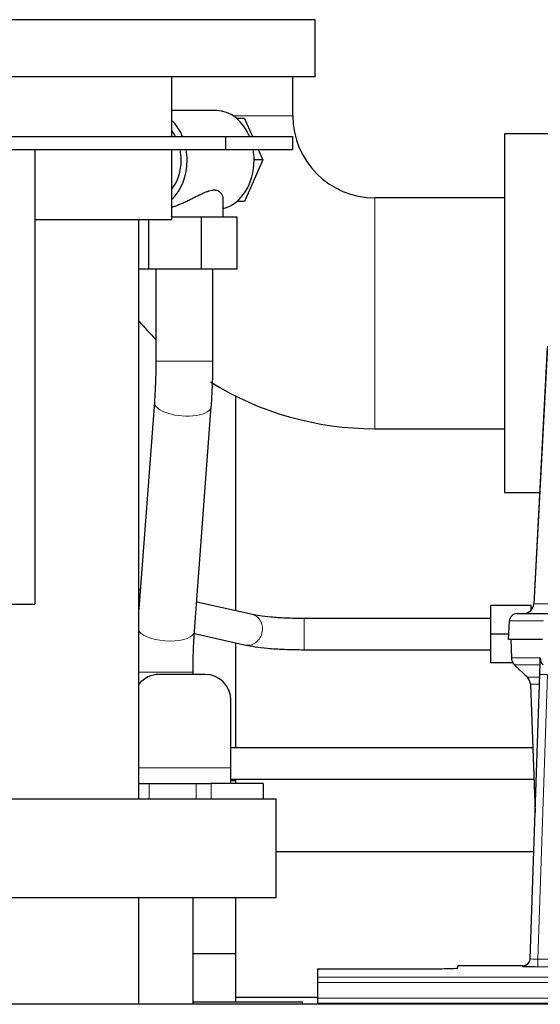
# Model space of a CAD drawing. Header units: inches. Extents: x 0 to 29700, y -16 to 21000.
# Tile 72 of 186: x 2621 to 2821, y 18412 to 18791. Entities that reach past the tile are written whole.
import ezdxf

# ---------------------------------------------------------------- set-up
doc = ezdxf.new("R2010")
doc.units = ezdxf.units.IN
doc.layers.add('254', color=7, linetype='Continuous', true_color=0xffffff)

msp = doc.modelspace()

# ---------------------------------------------------------------- linework, layer by layer
at = {"layer": '254', "color": 2, "linetype": 'Continuous', "lineweight": 25}
for p, q in [((2734.583, 18790.632), (2484.583, 18790.632)), ((2734.583, 18768.632), (2734.583, 18790.632)), ((2734.583, 18768.632), (2484.583, 18768.632)), ((2679.433, 18745.633), (2679.433, 18768.632)), ((2726.033, 18753.633), (2726.033, 18768.635)), ((2696.561, 18755.632), (2679.433, 18755.632)), ((2707.398, 18752.632), (2704.411, 18752.632)), ((2707.398, 18752.632), (2710.494, 18745.633)), ((2555.488, 18745.633), (2700.13, 18745.633)), ((2700.13, 18745.633), (2725.841, 18745.633)), ((2700.13, 18745.633), (2700.13, 18740.633)), ((2725.841, 18745.633), (2725.841, 18740.633)), ((2825.583, 18746.633), (2807.583, 18746.633)), ((2807.583, 18746.633), (2807.583, 18677.633)), ((2555.488, 18740.633), (2700.13, 18740.633)), ((2626.593, 18740.633), (2626.593, 18565.633)), ((2679.433, 18713.632), (2679.433, 18740.634)), ((2700.13, 18740.633), (2725.841, 18740.633)), ((2712.705, 18740.633), (2714.475, 18736.632)), ((2714.475, 18736.632), (2707.398, 18720.632)), ((2714.475, 18736.632), (2711.116, 18736.632)), ((2699.252, 18714.632), (2699.252, 18721.505)), ((2707.398, 18720.632), (2704.411, 18720.632)), ((2807.583, 18722.083), (2757.583, 18722.083)), ((2679.433, 18713.632), (2626.588, 18713.632)), ((2666.733, 18490.632), (2666.733, 18713.632)), ((2670.507, 18694.632), (2670.507, 18713.632)), ((2690.881, 18714.632), (2679.433, 18714.632)), ((2704.627, 18714.632), (2690.881, 18714.632)), ((2690.881, 18694.632), (2690.881, 18714.632)), ((2704.627, 18694.632), (2704.627, 18714.632)), ((2670.507, 18694.632), (2666.733, 18694.632)), ((2690.881, 18694.632), (2670.507, 18694.632)), ((2673.252, 18694.632), (2673.252, 18659.173)), ((2704.627, 18694.632), (2690.881, 18694.632)), ((2695.252, 18659.173), (2695.252, 18694.632)), ((2807.583, 18677.633), (2807.583, 18608.633)), ((2824.081, 18665.008), (2818.806, 18565.816)), ((2672.691, 18643.409), (2666.733, 18563.881)), ((2704.083, 18563.091), (2704.083, 18645.714)), ((2688.144, 18555.198), (2694.629, 18641.765)), ((2757.583, 18633.183), (2807.583, 18633.183)), ((2807.583, 18608.633), (2821.083, 18608.633)), ((2667.291, 18571.344), (2666.732, 18571.469)), ((2615.023, 18565.633), (2626.593, 18565.633)), ((2710.545, 18561.637), (2688.988, 18566.475)), ((2802.283, 18554.133), (2802.283, 18565.133)), ((2817.783, 18565.133), (2802.283, 18565.133)), ((2817.783, 18563.335), (2817.783, 18565.133)), ((2802.283, 18560.133), (2730.396, 18560.133)), ((2812.435, 18562.028), (2825.546, 18562.028)), ((2809.425, 18559.187), (2809.044, 18552.028)), ((2688.098, 18554.376), (2707.917, 18549.929)), ((2802.283, 18543.133), (2802.283, 18554.133)), ((2809.156, 18554.133), (2802.283, 18554.133)), ((2704.083, 18510.342), (2704.083, 18550.792)), ((2822.178, 18552.028), (2809.06, 18552.028)), ((2809.985, 18552.028), (2810.233, 18545.018)), ((2730.396, 18548.133), (2802.283, 18548.133)), ((2810.778, 18543.133), (2802.283, 18543.133)), ((2811.646, 18542.013), (2816.435, 18537.455)), ((2692.162, 18538.633), (2674.562, 18538.633)), ((2687.583, 18538.633), (2687.583, 18539.434)), ((2817.473, 18429.173), (2821.162, 18538.55)), ((2817.594, 18534.799), (2819.373, 18485.525)), ((2702.162, 18502.633), (2702.162, 18528.633)), ((2702.162, 18496.633), (2702.162, 18502.633)), ((2666.732, 18496.633), (2670.73, 18496.633)), ((2670.73, 18496.633), (2688.854, 18496.633)), ((2688.854, 18496.633), (2694.562, 18496.633)), ((2714.562, 18496.633), (2694.562, 18496.633)), ((2702.16, 18497.77), (2704.082, 18497.77)), ((2704.083, 18496.633), (2704.083, 18498.345)), ((2714.562, 18496.633), (2714.562, 18490.633)), ((2719.583, 18452.632), (2719.583, 18490.747)), ((2818.862, 18470.297), (2719.624, 18470.297)), ((2719.583, 18452.632), (2499.583, 18452.632)), ((2666.733, 18411.633), (2666.733, 18452.632)), ((2687.583, 18411.634), (2687.583, 18452.634)), ((2704.083, 18414.288), (2704.083, 18452.632)), ((2687.582, 18431.233), (2704.082, 18431.233)), ((2817.466, 18429.039), (2817.473, 18429.173)), ((2735.582, 18425.327), (2735.582, 18422.053)), ((2735.582, 18425.327), (2779.582, 18425.327)), ((2814.485, 18426.407), (2789.582, 18426.407)), ((2789.582, 18425.589), (2789.582, 18426.407)), ((2735.582, 18422.053), (2735.582, 18419.984)), ((2735.582, 18419.984), (2735.582, 18413.958)), ((2687.583, 18412.633), (2729.583, 18412.633)), ((2704.083, 18412.63), (2704.083, 18414.288)), ((2735.602, 18414.288), (2704.083, 18414.288)), ((2729.583, 18412.633), (2729.583, 18411.63)), ((2735.582, 18413.958), (2735.582, 18412.028)), ((2735.582, 18412.028), (2735.582, 18411.633)), ((2735.582, 18412.028), (3223.582, 18412.028)), ((3710.083, 18411.633), (2494.083, 18411.633))]:
    msp.add_line(p, q, dxfattribs=at)
at = {"layer": '254', "color": 110, "linetype": 'Continuous', "lineweight": 13}
for p, q in [((2726.033, 18753.633), (2703.058, 18753.633)), ((2757.583, 18722.083), (2757.583, 18677.633)), ((2757.583, 18677.633), (2757.583, 18633.183)), ((2824.066, 18664.514), (2818.819, 18565.819)), ((2673.252, 18659.173), (2695.252, 18659.173)), ((2672.692, 18643.423), (2672.691, 18643.409)), ((2818.819, 18565.819), (2831.885, 18565.819)), ((2730.396, 18548.133), (2730.396, 18560.133)), ((2809.441, 18559.185), (2809.06, 18552.028)), ((2822.552, 18559.185), (2809.441, 18559.185)), ((2707.917, 18549.929), (2707.917, 18549.929)), ((2810.001, 18552.028), (2810.249, 18545.034)), ((2810.249, 18545.034), (2821.377, 18545.034)), ((2821.287, 18542.296), (2811.467, 18542.296)), ((2811.562, 18542.104), (2816.375, 18537.523)), ((2666.733, 18539.434), (2687.582, 18539.434)), ((2816.388, 18537.546), (2821.128, 18537.546)), ((2824.16, 18538.553), (2820.466, 18429.012)), ((2821.036, 18534.811), (2817.606, 18534.811)), ((2817.606, 18534.811), (2819.379, 18485.698)), ((2702.162, 18502.633), (2666.733, 18502.633)), ((2670.73, 18496.633), (2670.73, 18490.633)), ((2688.854, 18496.633), (2688.854, 18490.633)), ((2694.562, 18496.633), (2694.562, 18490.633)), ((2820.466, 18429.012), (2831.271, 18429.012)), ((2820.466, 18429.012), (2820.466, 18426.118)), ((2814.475, 18426.275), (2814.485, 18426.407)), ((2820.466, 18426.118), (2830.308, 18426.118)), ((2735.582, 18422.053), (3223.582, 18422.053)), ((2735.582, 18419.984), (3223.582, 18419.984)), ((2735.582, 18413.958), (3223.582, 18413.958))]:
    msp.add_line(p, q, dxfattribs=at)
at = {"layer": '254', "color": 2, "linetype": 'Continuous', "lineweight": 25}
for centre, radius, start, end in [((2757.583, 18753.633), 31.55, 180, 270), ((2757.583, 18753.633), 120.45, 221.04, 225.5625), ((2757.583, 18753.633), 120.45, 238.27922, 270), ((2674.562, 18528.633), 10, 90, 141.52781), ((2692.162, 18528.633), 10, 0, 90)]:
    msp.add_arc(centre, radius, start, end, dxfattribs=at)
for centre, major_axis, ratio, start_param, end_param in [((2696.561, 18736.632), (0, -19), 0.7660444, 2.0643209, 3.1415927), ((2670.754, 18736.632), (0, -19), 0.7660444, 2.0643209, 2.5027694), ((2670.754, 18736.632), (0, -16), 0.7660444, 2.168288, 2.35482), ((2670.754, 18736.632), (0, -16), 0.7660444, 1.5707963, 1.8235964), ((2670.754, 18736.632), (0, -19), 0.7660444, 1.5707963, 1.782952), ((2696.561, 18736.632), (0, -19), 0.7660444, 1.5707963, 1.782952), ((2670.754, 18736.632), (0, -19), 0.7660444, 0.6388232, 1.5707963), ((2670.754, 18736.632), (0, -16), 0.7660444, 0.7867726, 1.5707963), ((2696.561, 18736.632), (0, -19), 0.7660444, 0.1858448, 1.5707963), ((2814.827, 18566.028), (0, 4), 0.9993908, 3.1415927, 4.6600291), ((2812.435, 18559.028), (0, 3), 0.9993908, 0, 1.5184364), ((2821.162, 18538.724), (0.227, 6.726), 0.0008736, 4.686473, 5.8457525), ((2813.598, 18534.646), (3.886, 0.947), 0.998973, 6.0801535, 6.8477658), ((2838.479, 18510.652), (-20.882, 24.158), 0.0154016, 6.2674704, 6.3114951), ((2814.486, 18429.411), (0.15, 3), 0.998739, 3.1914798, 4.7286497), ((2779.582, 18425.589), (-10, 0), 0.0261859, 1.5707963, 3.1415927), ((2820.478, 18426.275), (6.003, 0), 0.0262109, 3.1395311, 4.7103274)]:
    msp.add_ellipse(centre, major_axis=major_axis, ratio=ratio, start_param=start_param, end_param=end_param, dxfattribs=at)
at = {"layer": '254', "color": 110, "linetype": 'Continuous', "lineweight": 13}
for centre, major_axis, ratio, start_param, end_param in [((2683.66, 18642.587), (-10.969, 0.822), 0.4090073, 0, 3.1428707), ((2709.231, 18555.783), (-1.314, -5.854), 0.8381399, 1.7567108, 3.1416623), ((2677.175, 18556.02), (-10.969, 0.822), 0.4090073, 0.3434172, 3.1414963), ((2709.231, 18555.783), (-1.314, -5.854), 0.8381399, 0, 1.7567108), ((2814.244, 18545.173), (0, 4), 0.9993908, 1.6057029, 2.3736478), ((2835.282, 18519.296), (-23.826, 22.997), 0.016839, 6.265741, 6.3949638), ((2841.256, 18513.529), (-24.879, 24.014), 0.016827, 6.2657537, 6.3097783), ((2813.611, 18534.669), (0, -4), 0.9993908, 1.606401, 2.3736478), ((2824.16, 18538.449), (2.998, -0.101), 0.0348797, 1.5719726, 3.1427689), ((2814.475, 18429.274), (-2.991, 0.235), 0.9996552, 1.6492063, 3.1415821), ((2820.478, 18429.274), (3.005, 0.103), 0.0869619, 3.134501, 4.7052973)]:
    msp.add_ellipse(centre, major_axis=major_axis, ratio=ratio, start_param=start_param, end_param=end_param, dxfattribs=at)
at = {"layer": '254', "color": 2, "linetype": 'Continuous', "lineweight": 25}
for points, knots in [([(2699.252, 18721.499), (2699.252, 18721.726), (2699.231, 18721.953), (2699.166, 18722.292), (2699.139, 18722.405), (2699.074, 18722.629), (2699.036, 18722.74), (2698.948, 18722.96), (2698.899, 18723.068), (2698.789, 18723.28), (2698.728, 18723.384), (2698.596, 18723.585), (2698.524, 18723.683), (2698.368, 18723.872), (2698.284, 18723.963), (2698.104, 18724.137), (2698.008, 18724.22), (2697.854, 18724.337), (2697.801, 18724.375), (2697.718, 18724.429), (2697.691, 18724.447), (2697.634, 18724.482), (2697.605, 18724.499), (2697.344, 18724.65), (2697.089, 18724.758), (2696.669, 18724.873), (2696.522, 18724.904), (2696.293, 18724.937), (2696.177, 18724.951), (2696.056, 18724.96), (2695.975, 18724.965), (2695.934, 18724.967), (2695.727, 18724.973), (2695.557, 18724.97), (2695.209, 18724.945), (2695.031, 18724.925), (2694.485, 18724.838), (2694.106, 18724.748), (2693.661, 18724.615), (2693.611, 18724.6), (2693.511, 18724.569), (2693.361, 18724.52), (2693.21, 18724.469), (2692.907, 18724.362), (2692.704, 18724.285), (2692.293, 18724.122), (2692.087, 18724.036), (2691.669, 18723.857), (2691.459, 18723.763), (2691.035, 18723.569), (2690.82, 18723.468), (2690.496, 18723.314), (2690.334, 18723.235), (2690.17, 18723.155), (2690.06, 18723.102), (2690.005, 18723.075), (2689.73, 18722.94), (2689.51, 18722.831), (2689.068, 18722.61), (2688.846, 18722.498), (2688.178, 18722.162), (2687.729, 18721.936), (2686.823, 18721.483), (2686.365, 18721.257), (2685.671, 18720.921), (2685.437, 18720.81), (2685.086, 18720.644), (2684.909, 18720.562), (2684.732, 18720.479), (2684.613, 18720.425), (2684.554, 18720.398), (2684.02, 18720.154), (2683.545, 18719.945), (2682.595, 18719.545), (2682.12, 18719.354), (2681.167, 18718.994), (2680.689, 18718.825), (2680.15, 18718.649), (2680.09, 18718.63), (2679.97, 18718.591), (2679.91, 18718.573), (2679.73, 18718.517), (2679.588, 18718.473), (2679.446, 18718.431), (2679.424, 18718.425)], [0, 0, 0, 0, 0.051059, 0.051059, 0.0766397, 0.0766397, 0.1022204, 0.1022204, 0.1278011, 0.1278011, 0.1533818, 0.1533818, 0.1789624, 0.1789624, 0.2045431, 0.2045431, 0.2301238, 0.2301238, 0.2429142, 0.2429142, 0.2493093, 0.2493093, 0.2557045, 0.2557045, 0.3068659, 0.3068659, 0.3324465, 0.3324465, 0.3452369, 0.351632, 0.351632, 0.3580272, 0.3580272, 0.3836079, 0.3836079, 0.4091886, 0.4091886, 0.4603499, 0.4603499, 0.4667451, 0.4667451, 0.4731403, 0.4859306, 0.4859306, 0.5115113, 0.5115113, 0.537092, 0.537092, 0.5626727, 0.5626727, 0.5882534, 0.5882534, 0.6010437, 0.6074389, 0.6074389, 0.613834, 0.613834, 0.6394147, 0.6394147, 0.6649954, 0.6649954, 0.7161568, 0.7161568, 0.7673181, 0.7673181, 0.7928988, 0.7928988, 0.8056891, 0.8120843, 0.8120843, 0.8184795, 0.8184795, 0.8696408, 0.8696408, 0.9208022, 0.9208022, 0.9719636, 0.9719636, 0.9783587, 0.9783587, 0.9847539, 0.9847539, 0.9975443, 1, 1, 1, 1]), ([(2730.396, 18560.133), (2727.906, 18560.133), (2723.451, 18560.223), (2717.569, 18560.599), (2713.312, 18561.099), (2711.32, 18561.46), (2710.523, 18561.642)], [0, 0, 0, 0, 0.2994705, 0.5654105, 0.7983258, 1, 1, 1, 1]), ([(2707.939, 18549.924), (2708.982, 18549.69), (2711.476, 18549.235), (2716.394, 18548.653), (2722.907, 18548.232), (2727.74, 18548.133), (2730.396, 18548.133)], [0, 0, 0, 0, 0.2051966, 0.441106, 0.7061286, 1, 1, 1, 1]), ([(2810.246, 18544.982), (2810.243, 18544.95), (2810.221, 18544.622), (2810.369, 18544.059), (2810.61, 18543.415), (2810.853, 18542.989), (2811.025, 18542.735), (2811.124, 18542.599), (2811.165, 18542.548)], [0, 0, 0, 0, 0.0267984, 0.2769207, 0.4859555, 0.6569382, 0.8419831, 1, 1, 1, 1]), ([(2821.369, 18544.817), (2821.365, 18544.697), (2821.368, 18544.459), (2821.393, 18544.225), (2821.421, 18544.052), (2821.432, 18543.995), (2821.451, 18543.909), (2821.457, 18543.88), (2821.471, 18543.824), (2821.479, 18543.795), (2821.517, 18543.656), (2821.554, 18543.547), (2821.64, 18543.337), (2821.689, 18543.235), (2821.758, 18543.112), (2821.772, 18543.088), (2821.802, 18543.039), (2821.817, 18543.015), (2821.863, 18542.943), (2821.895, 18542.897), (2821.962, 18542.806), (2821.997, 18542.762), (2822.07, 18542.675), (2822.107, 18542.633), (2822.165, 18542.57), (2822.185, 18542.549), (2822.224, 18542.507), (2822.244, 18542.486), (2822.284, 18542.444), (2822.305, 18542.423), (2822.345, 18542.379), (2822.365, 18542.357), (2822.384, 18542.333)], [0, 0, 0, 0, 0.125, 0.25, 0.25, 0.3125, 0.3125, 0.34375, 0.34375, 0.375, 0.375, 0.5, 0.5, 0.625, 0.625, 0.65625, 0.65625, 0.6875, 0.6875, 0.75, 0.75, 0.8125, 0.8125, 0.875, 0.875, 0.90625, 0.90625, 0.9375, 0.9375, 0.96875, 0.96875, 1, 1, 1, 1]), ([(2818.476, 18510.343), (2810.041, 18510.343), (2793.57, 18510.343), (2771.222, 18510.342), (2752.576, 18510.342), (2736.085, 18510.342), (2719.661, 18510.341), (2707.972, 18510.341), (2702.163, 18510.341)], [0, 0, 0, 0, 0.2175654, 0.4248288, 0.5764011, 0.6984914, 0.8501837, 1, 1, 1, 1]), ([(2702.163, 18498.341), (2706.09, 18498.341), (2714.596, 18498.341), (2733.716, 18498.342), (2764.115, 18498.342), (2794.525, 18498.343), (2814.32, 18498.343), (2818.91, 18498.343)], [0, 0, 0, 0, 0.1009166, 0.2185559, 0.4913373, 0.882059, 1, 1, 1, 1]), ([(2719.583, 18490.632), (2719.583, 18490.632), (2719.544, 18490.632), (2719.274, 18490.632), (2718.598, 18490.632), (2717.577, 18490.632), (2716.217, 18490.632), (2714.52, 18490.632), (2712.493, 18490.632), (2710.141, 18490.632), (2707.472, 18490.632), (2704.494, 18490.632), (2701.218, 18490.632), (2697.652, 18490.632), (2693.809, 18490.632), (2689.7, 18490.632), (2685.339, 18490.632), (2680.739, 18490.632), (2675.914, 18490.632), (2670.881, 18490.632), (2665.654, 18490.632), (2660.251, 18490.632), (2654.687, 18490.632), (2648.982, 18490.632), (2643.152, 18490.632), (2637.217, 18490.632), (2631.194, 18490.632), (2625.104, 18490.632), (2618.964, 18490.632), (2612.795, 18490.632), (2606.616, 18490.632), (2600.446, 18490.632), (2594.305, 18490.632), (2588.212, 18490.632), (2582.186, 18490.632), (2576.247, 18490.632), (2570.413, 18490.632), (2564.702, 18490.632), (2559.133, 18490.632), (2553.723, 18490.632), (2548.489, 18490.632), (2543.447, 18490.632), (2538.614, 18490.632), (2534.005, 18490.632), (2529.634, 18490.632), (2525.515, 18490.632), (2521.661, 18490.632), (2518.084, 18490.632), (2514.796, 18490.632), (2511.806, 18490.632), (2509.125, 18490.632), (2506.76, 18490.632), (2504.719, 18490.632), (2503.009, 18490.632), (2501.635, 18490.632), (2500.602, 18490.632), (2499.911, 18490.632), (2499.625, 18490.632), (2499.583, 18490.632), (2499.583, 18490.632)], [0, 0, 0, 0, 0.008092, 0.0259666, 0.0438413, 0.0617159, 0.0795906, 0.0974652, 0.1153398, 0.1332145, 0.1510891, 0.1689638, 0.1868384, 0.2047131, 0.2225877, 0.2404623, 0.258337, 0.2762116, 0.2940863, 0.3119609, 0.3298356, 0.3477102, 0.3655848, 0.3834595, 0.4013341, 0.4192088, 0.4370834, 0.4549581, 0.4728327, 0.4907073, 0.508582, 0.5264566, 0.5443313, 0.5622059, 0.5800806, 0.5979552, 0.6158298, 0.6337045, 0.6515791, 0.6694538, 0.6873284, 0.7052031, 0.7230777, 0.7409523, 0.758827, 0.7767016, 0.7945763, 0.8124509, 0.8303256, 0.8482002, 0.8660748, 0.8839495, 0.9018241, 0.9196988, 0.9375734, 0.9554481, 0.9733227, 0.9911973, 1, 1, 1, 1])]:
    msp.add_open_spline(points, degree=3, knots=knots, dxfattribs=at)
for points in [[(2673.252, 18659.173), (2673.251, 18650.901), (2672.69, 18643.405)], [(2694.63, 18641.769), (2695.244, 18650.089), (2695.252, 18659.173)], [(2687.583, 18539.434), (2687.583, 18547.706), (2688.144, 18555.202)]]:
    msp.add_open_spline(points, degree=2, dxfattribs=at)

doc.saveas('drawing.dxf')
